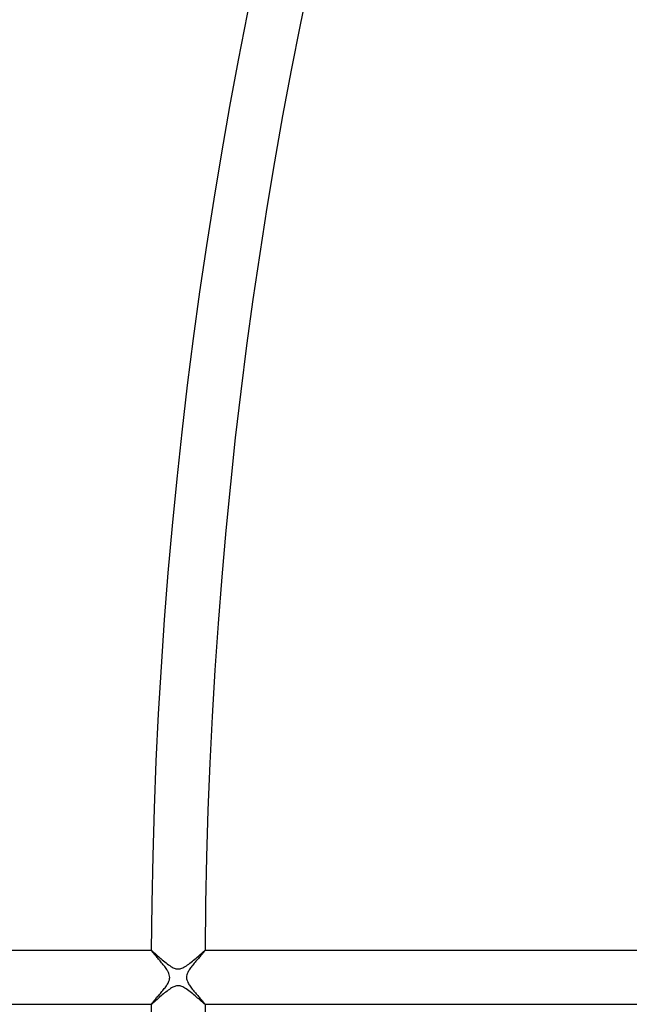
# Model space of a CAD drawing. Header units: millimetres. Extents: x -660 to 660, y -630 to 630.
# Tile 24 of 131: x -372 to -327, y -2 to 71. Entities that reach past the tile are written whole.
import ezdxf

# ---------------------------------------------------------------- set-up
doc = ezdxf.new("R2010")
doc.units = ezdxf.units.MM
doc.layers.add('HIDDEN', color=7, linetype='Continuous')
doc.layers.add('THICK', color=7, linetype='Continuous')

msp = doc.modelspace()

# ---------------------------------------------------------------- linework, layer by layer
at = {"layer": 'HIDDEN'}
for p, q in [((-361.994, 1.999), (-361.993, 2)), ((-361.994, 1.998), (-361.994, 1.999)), ((-361.994, 1.999), (-361.994, 1.999)), ((-361.994, 1.997), (-361.994, 1.998)), ((-361.993, 2), (-361.993, 2)), ((-361.993, 2), (-361.992, 2)), ((-361.992, 2), (-361.981, 1.995)), ((-361.981, 1.995), (-361.96, 1.982)), ((-361.96, 1.982), (-361.931, 1.96)), ((-361.931, 1.96), (-361.894, 1.929)), ((-361.894, 1.929), (-361.848, 1.891)), ((-361.848, 1.891), (-361.796, 1.845)), ((-361.796, 1.845), (-361.736, 1.794)), ((-361.736, 1.794), (-361.671, 1.736)), ((-361.671, 1.736), (-361.6, 1.673)), ((-361.6, 1.673), (-361.523, 1.606)), ((-361.523, 1.606), (-361.443, 1.535)), ((-361.443, 1.535), (-361.358, 1.461)), ((-358.668, 1.434), (-358.582, 1.508)), ((-358.582, 1.508), (-358.499, 1.58)), ((-358.499, 1.58), (-358.419, 1.65)), ((-358.419, 1.65), (-358.344, 1.716)), ((-358.344, 1.716), (-358.275, 1.776)), ((-358.275, 1.776), (-358.211, 1.832)), ((-358.211, 1.832), (-358.154, 1.88)), ((-358.154, 1.88), (-358.105, 1.922)), ((-358.105, 1.922), (-358.064, 1.955)), ((-358.064, 1.955), (-358.032, 1.98)), ((-358.032, 1.98), (-358.009, 1.995)), ((-358.009, 1.995), (-357.997, 2)), ((-357.997, 2), (-357.996, 2)), ((-357.996, 2), (-357.996, 2)), ((-357.996, 2), (-357.995, 1.999)), ((-357.995, 1.999), (-357.995, 1.999)), ((-357.995, 1.999), (-357.995, 1.998)), ((-357.995, 1.998), (-357.994, 1.997)), ((-361.358, 1.461), (-361.269, 1.384)), ((-361.269, 1.384), (-361.177, 1.306)), ((-361.177, 1.306), (-361.084, 1.227)), ((-361.084, 1.227), (-360.991, 1.149)), ((-360.991, 1.149), (-360.897, 1.074)), ((-360.897, 1.074), (-360.803, 1.001)), ((-360.803, 1.001), (-360.711, 0.933)), ((-360.711, 0.933), (-360.62, 0.869)), ((-360.62, 0.869), (-360.53, 0.811)), ((-360.53, 0.811), (-360.443, 0.76)), ((-360.443, 0.76), (-360.361, 0.717)), ((-359.647, 0.712), (-359.564, 0.755)), ((-359.564, 0.755), (-359.478, 0.805)), ((-359.478, 0.805), (-359.389, 0.862)), ((-359.389, 0.862), (-359.3, 0.923)), ((-359.3, 0.923), (-359.21, 0.99)), ((-359.21, 0.99), (-359.119, 1.059)), ((-359.119, 1.059), (-359.028, 1.132)), ((-359.028, 1.132), (-358.936, 1.206)), ((-358.936, 1.206), (-358.846, 1.282)), ((-358.846, 1.282), (-358.756, 1.358)), ((-358.756, 1.358), (-358.668, 1.434)), ((-360.361, 0.717), (-360.286, 0.684)), ((-360.286, 0.684), (-360.219, 0.66)), ((-360.219, 0.66), (-360.159, 0.644)), ((-360.159, 0.644), (-360.106, 0.633)), ((-360.106, 0.633), (-360.054, 0.627)), ((-360.054, 0.627), (-360.002, 0.625)), ((-360.002, 0.625), (-359.951, 0.626)), ((-359.951, 0.626), (-359.899, 0.632)), ((-359.899, 0.632), (-359.846, 0.642)), ((-359.846, 0.642), (-359.788, 0.658)), ((-359.788, 0.658), (-359.722, 0.68)), ((-359.722, 0.68), (-359.647, 0.712)), ((-360.317, -0.697), (-360.396, -0.734)), ((-360.246, -0.669), (-360.317, -0.697)), ((-360.183, -0.65), (-360.246, -0.669)), ((-360.126, -0.637), (-360.183, -0.65)), ((-360.073, -0.629), (-360.126, -0.637)), ((-360.02, -0.625), (-360.073, -0.629)), ((-359.967, -0.625), (-360.02, -0.625)), ((-359.914, -0.63), (-359.967, -0.625)), ((-359.86, -0.639), (-359.914, -0.63)), ((-359.801, -0.654), (-359.86, -0.639)), ((-359.735, -0.676), (-359.801, -0.654)), ((-359.661, -0.706), (-359.735, -0.676)), ((-359.579, -0.747), (-359.661, -0.706)), ((-361.35, -1.454), (-361.432, -1.526)), ((-361.265, -1.38), (-361.35, -1.454)), ((-361.178, -1.306), (-361.265, -1.38)), ((-361.09, -1.232), (-361.178, -1.306)), ((-361.002, -1.159), (-361.09, -1.232)), ((-360.913, -1.087), (-361.002, -1.159)), ((-360.825, -1.018), (-360.913, -1.087)), ((-360.737, -0.952), (-360.825, -1.018)), ((-360.65, -0.89), (-360.737, -0.952)), ((-360.564, -0.832), (-360.65, -0.89)), ((-360.479, -0.78), (-360.564, -0.832)), ((-360.396, -0.734), (-360.479, -0.78)), ((-359.49, -0.798), (-359.579, -0.747)), ((-359.398, -0.856), (-359.49, -0.798)), ((-359.304, -0.921), (-359.398, -0.856)), ((-359.209, -0.99), (-359.304, -0.921)), ((-359.112, -1.065), (-359.209, -0.99)), ((-359.015, -1.142), (-359.112, -1.065)), ((-358.919, -1.221), (-359.015, -1.142)), ((-358.823, -1.302), (-358.919, -1.221)), ((-358.729, -1.381), (-358.823, -1.302)), ((-358.64, -1.458), (-358.729, -1.381)), ((-358.554, -1.533), (-358.64, -1.458)), ((-361.994, -1.998), (-361.994, -1.998)), ((-361.994, -1.999), (-361.994, -1.998)), ((-361.993, -2), (-361.994, -1.999)), ((-361.994, -1.999), (-361.994, -1.999)), ((-361.992, -2), (-361.993, -2)), ((-361.993, -2), (-361.993, -2)), ((-361.98, -1.995), (-361.992, -2)), ((-361.959, -1.981), (-361.98, -1.995)), ((-361.928, -1.957), (-361.959, -1.981)), ((-361.889, -1.925), (-361.928, -1.957)), ((-361.842, -1.886), (-361.889, -1.925)), ((-361.788, -1.839), (-361.842, -1.886)), ((-361.727, -1.786), (-361.788, -1.839)), ((-361.661, -1.727), (-361.727, -1.786)), ((-361.589, -1.664), (-361.661, -1.727)), ((-361.512, -1.597), (-361.589, -1.664)), ((-361.432, -1.526), (-361.512, -1.597)), ((-358.472, -1.604), (-358.554, -1.533)), ((-358.395, -1.671), (-358.472, -1.604)), ((-358.323, -1.734), (-358.395, -1.671)), ((-358.257, -1.792), (-358.323, -1.734)), ((-358.197, -1.844), (-358.257, -1.792)), ((-358.143, -1.89), (-358.197, -1.844)), ((-358.097, -1.928), (-358.143, -1.89)), ((-358.059, -1.959), (-358.097, -1.928)), ((-358.029, -1.982), (-358.059, -1.959)), ((-358.008, -1.995), (-358.029, -1.982)), ((-357.997, -2), (-358.008, -1.995)), ((-357.996, -2), (-357.997, -2)), ((-357.995, -1.999), (-357.996, -2)), ((-357.996, -2), (-357.996, -2)), ((-357.994, -1.998), (-357.995, -1.999)), ((-357.995, -1.999), (-357.995, -1.999)), ((-357.994, -1.998), (-357.994, -1.998))]:
    msp.add_line(p, q, dxfattribs=at)
at = {"layer": 'THICK'}
for p, q in [((-361.992, 2), (-395.997, 2)), ((-361.992, 1.99), (-361.994, 1.997)), ((-361.984, 1.976), (-361.992, 1.99)), ((-361.971, 1.958), (-361.984, 1.976)), ((-361.953, 1.935), (-361.971, 1.958)), ((-361.931, 1.907), (-361.953, 1.935)), ((-361.903, 1.874), (-361.931, 1.907)), ((-361.872, 1.837), (-361.903, 1.874)), ((-361.837, 1.796), (-361.872, 1.837)), ((-361.799, 1.751), (-361.837, 1.796)), ((-361.757, 1.704), (-361.799, 1.751)), ((-361.713, 1.653), (-361.757, 1.704)), ((-361.666, 1.599), (-361.713, 1.653)), ((-361.616, 1.542), (-361.666, 1.599)), ((-361.565, 1.483), (-361.616, 1.542)), ((-361.511, 1.422), (-361.565, 1.483)), ((-358.443, 1.467), (-358.499, 1.403)), ((-358.389, 1.529), (-358.443, 1.467)), ((-358.337, 1.588), (-358.389, 1.529)), ((-358.287, 1.644), (-358.337, 1.588)), ((-358.241, 1.697), (-358.287, 1.644)), ((-358.197, 1.746), (-358.241, 1.697)), ((-358.157, 1.792), (-358.197, 1.746)), ((-358.121, 1.834), (-358.157, 1.792)), ((-358.089, 1.872), (-358.121, 1.834)), ((-358.061, 1.905), (-358.089, 1.872)), ((-358.037, 1.934), (-358.061, 1.905)), ((-358.019, 1.958), (-358.037, 1.934)), ((-358.005, 1.976), (-358.019, 1.958)), ((-357.997, 1.99), (-358.005, 1.976)), ((-321.991, 2), (-357.997, 2)), ((-357.994, 1.997), (-357.997, 1.99)), ((-361.456, 1.358), (-361.511, 1.422)), ((-361.4, 1.293), (-361.456, 1.358)), ((-361.342, 1.226), (-361.4, 1.293)), ((-361.284, 1.157), (-361.342, 1.226)), ((-361.225, 1.086), (-361.284, 1.157)), ((-361.166, 1.014), (-361.225, 1.086)), ((-361.108, 0.942), (-361.166, 1.014)), ((-361.051, 0.869), (-361.108, 0.942)), ((-360.996, 0.798), (-361.051, 0.869)), ((-360.943, 0.727), (-360.996, 0.798)), ((-359.024, 0.769), (-359.076, 0.699)), ((-358.97, 0.84), (-359.024, 0.769)), ((-358.914, 0.912), (-358.97, 0.84)), ((-358.857, 0.983), (-358.914, 0.912)), ((-358.797, 1.055), (-358.857, 0.983)), ((-358.737, 1.127), (-358.797, 1.055)), ((-358.677, 1.198), (-358.737, 1.127)), ((-358.616, 1.268), (-358.677, 1.198)), ((-358.557, 1.337), (-358.616, 1.268)), ((-358.499, 1.403), (-358.557, 1.337)), ((-360.893, 0.657), (-360.943, 0.727)), ((-360.847, 0.588), (-360.893, 0.657)), ((-360.804, 0.521), (-360.847, 0.588)), ((-360.763, 0.451), (-360.804, 0.521)), ((-360.722, 0.373), (-360.763, 0.451)), ((-360.684, 0.287), (-360.722, 0.373)), ((-360.653, 0.194), (-360.684, 0.287)), ((-360.632, 0.098), (-360.653, 0.194)), ((-360.625, 0), (-360.632, 0.098)), ((-360.631, -0.093), (-360.625, 0)), ((-359.369, 0.093), (-359.375, 0)), ((-359.375, 0), (-359.368, -0.098)), ((-359.35, 0.184), (-359.369, 0.093)), ((-359.322, 0.271), (-359.35, 0.184)), ((-359.287, 0.352), (-359.322, 0.271)), ((-359.249, 0.427), (-359.287, 0.352)), ((-359.211, 0.495), (-359.249, 0.427)), ((-359.169, 0.561), (-359.211, 0.495)), ((-359.124, 0.63), (-359.169, 0.561)), ((-359.076, 0.699), (-359.124, 0.63)), ((-360.973, -0.767), (-360.921, -0.697)), ((-360.921, -0.697), (-360.873, -0.628)), ((-360.873, -0.628), (-360.828, -0.56)), ((-360.828, -0.56), (-360.787, -0.493)), ((-360.787, -0.493), (-360.749, -0.425)), ((-360.749, -0.425), (-360.712, -0.351)), ((-360.712, -0.351), (-360.677, -0.27)), ((-360.677, -0.27), (-360.65, -0.183)), ((-360.65, -0.183), (-360.631, -0.093)), ((-359.368, -0.098), (-359.347, -0.195)), ((-359.347, -0.195), (-359.315, -0.288)), ((-359.315, -0.288), (-359.277, -0.374)), ((-359.277, -0.374), (-359.235, -0.453)), ((-359.235, -0.453), (-359.194, -0.522)), ((-359.194, -0.522), (-359.151, -0.589)), ((-359.151, -0.589), (-359.105, -0.658)), ((-359.105, -0.658), (-359.055, -0.727)), ((-359.055, -0.727), (-359.002, -0.798)), ((-361.551, -1.467), (-361.495, -1.403)), ((-361.495, -1.403), (-361.437, -1.336)), ((-361.437, -1.336), (-361.378, -1.267)), ((-361.378, -1.267), (-361.318, -1.197)), ((-361.318, -1.197), (-361.258, -1.125)), ((-361.258, -1.125), (-361.198, -1.054)), ((-361.198, -1.054), (-361.14, -0.982)), ((-361.14, -0.982), (-361.082, -0.91)), ((-361.082, -0.91), (-361.026, -0.838)), ((-361.026, -0.838), (-360.973, -0.767)), ((-359.002, -0.798), (-358.947, -0.869)), ((-358.947, -0.869), (-358.89, -0.941)), ((-358.89, -0.941), (-358.832, -1.014)), ((-358.832, -1.014), (-358.772, -1.085)), ((-358.772, -1.085), (-358.713, -1.156)), ((-358.713, -1.156), (-358.654, -1.225)), ((-358.654, -1.225), (-358.596, -1.292)), ((-358.596, -1.292), (-358.539, -1.358)), ((-358.539, -1.358), (-358.484, -1.421)), ((-358.484, -1.421), (-358.43, -1.482)), ((-395.997, -2), (-361.992, -2)), ((-361.994, -1.998), (-361.992, -1.99)), ((-361.992, -1.99), (-361.984, -1.976)), ((-361.984, -1.976), (-361.971, -1.958)), ((-361.971, -1.958), (-361.953, -1.934)), ((-361.953, -1.934), (-361.929, -1.905)), ((-361.929, -1.905), (-361.902, -1.872)), ((-361.902, -1.872), (-361.87, -1.834)), ((-361.87, -1.834), (-361.834, -1.792)), ((-361.834, -1.792), (-361.794, -1.746)), ((-361.794, -1.746), (-361.751, -1.697)), ((-361.751, -1.697), (-361.705, -1.644)), ((-361.705, -1.644), (-361.656, -1.588)), ((-361.656, -1.588), (-361.604, -1.529)), ((-361.604, -1.529), (-361.551, -1.467)), ((-358.43, -1.482), (-358.378, -1.541)), ((-358.378, -1.541), (-358.328, -1.598)), ((-358.328, -1.598), (-358.28, -1.652)), ((-358.28, -1.652), (-358.235, -1.703)), ((-358.235, -1.703), (-358.193, -1.751)), ((-358.193, -1.751), (-358.154, -1.795)), ((-358.154, -1.795), (-358.119, -1.836)), ((-358.119, -1.836), (-358.087, -1.873)), ((-358.087, -1.873), (-358.06, -1.906)), ((-358.06, -1.906), (-358.037, -1.934)), ((-358.037, -1.934), (-358.019, -1.958)), ((-358.019, -1.958), (-358.005, -1.976)), ((-358.005, -1.976), (-357.997, -1.99)), ((-357.997, -1.99), (-357.994, -1.998)), ((-357.997, -2), (-321.991, -2))]:
    msp.add_line(p, q, dxfattribs=at)
for radius, start, end in [(448.75, 144.25484, 179.74517), (438, 144.26161, 179.73841), (427.25, 144.26802, 179.73199), (416.5, 144.2741, 179.72586), (405.75, 144.27983, 179.72019), (396, 144.28899, 179.71096), (362, 144.31615, 179.68386), (358, 144.3197, 179.68031), (592.5, 179.99998, 0), (581.75, 179.99998, 0), (571, 179.99998, 0), (560.25, 179.99998, 0), (549.5, 179.99998, 0), (538.75, 179.99998, 0), (528, 179.99998, 0), (517.25, 179.99998, 0), (506.5, 179.99998, 0), (495.75, 179.99998, 0), (485, 179.99998, 0), (474.25, 179.99998, 0), (463.5, 179.99998, 0), (452.75, 179.99998, 0), (442, 179.99998, 0), (431.25, 179.99998, 0), (420.5, 179.99998, 0), (409.75, 179.99998, 0), (400, 179.99998, 0), (448.75, 180.25483, 215.74516), (438, 180.26159, 215.73839), (427.25, 180.26801, 215.73198), (416.5, 180.27414, 215.7259), (405.75, 180.27981, 215.72017), (396, 180.28904, 215.71101), (362, 180.31614, 215.68385), (358, 180.31969, 215.6803)]:
    msp.add_arc((0, 0), radius, start, end, dxfattribs=at)

doc.saveas('drawing.dxf')
